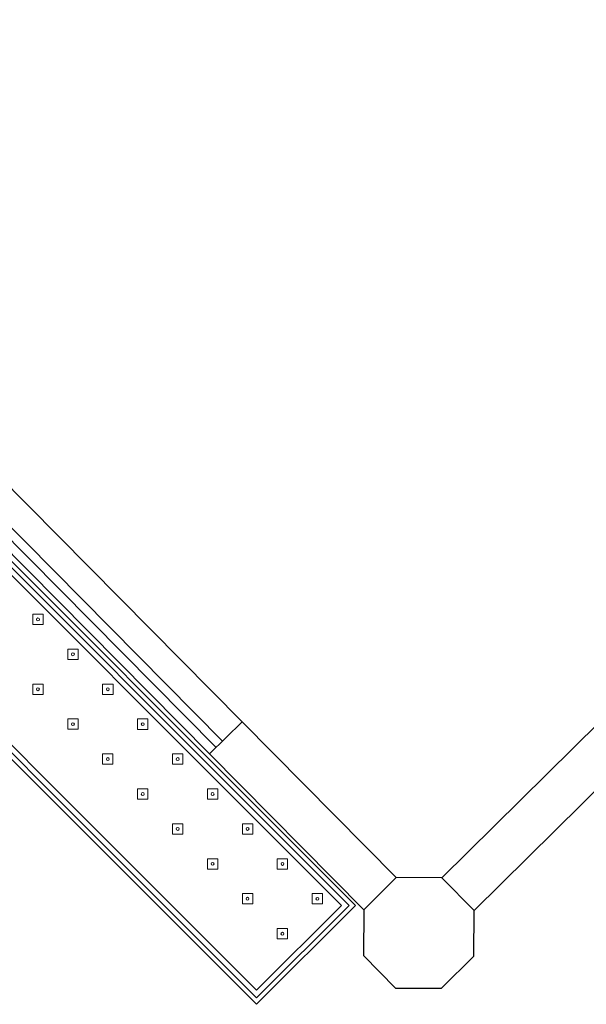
# Model space of a CAD drawing. Header units: metres. Extents: x 2232.4 to 2275.2, y 411.9 to 437.5.
# Tile 9 of 19: x 2248.2 to 2251.3, y 431 to 436.3. Entities that reach past the tile are written whole.
import ezdxf

# ---------------------------------------------------------------- set-up
doc = ezdxf.new("R2010")
doc.units = ezdxf.units.M
for name, color, linetype in [('CL', 40, 'Continuous'), ('DOOR', 5, 'Continuous'), ('WALL NEW', 40, 'Continuous')]:
    doc.layers.add(name, color=color, linetype=linetype)
doc.layers.add('NC_N1_BANQUETTES', color=7, linetype='Continuous', lineweight=13)

# ---------------------------------------------------------------- blocks, each defined once
blk = doc.blocks.new('RP_MODERN_EXTENDED_TRIANGLE_L')
at = {"color": 0, "linetype": 'Continuous', "lineweight": -2}
for points in [[(0.035, 4.35), (0.035, 7.89), (0.8, 7.89), (0.8, 4.35)], [(0.06, 4.289), (0.06, 7.865), (0.775, 7.865), (0.775, 4.325)], [(0.09, 4.295), (0.09, 7.835), (0.745, 7.835), (0.745, 4.295)]]:
    blk.add_lwpolyline(points, dxfattribs=at)
at = {"color": 0, "lineweight": -2}
for points in [[(0.157, 7.677), (0.197, 7.717), (0.157, 7.757), (0.117, 7.717)], [(0.427, 7.677), (0.467, 7.717), (0.427, 7.757), (0.387, 7.717)], [(0.157, 7.407), (0.197, 7.447), (0.157, 7.487), (0.117, 7.447)], [(0.427, 7.407), (0.467, 7.447), (0.427, 7.487), (0.387, 7.447)], [(0.157, 7.137), (0.197, 7.177), (0.157, 7.217), (0.117, 7.177)], [(0.427, 7.137), (0.467, 7.177), (0.427, 7.217), (0.387, 7.177)], [(0.157, 6.867), (0.197, 6.907), (0.157, 6.947), (0.117, 6.907)], [(0.427, 6.867), (0.467, 6.907), (0.427, 6.947), (0.387, 6.907)], [(0.157, 6.597), (0.197, 6.637), (0.157, 6.677), (0.117, 6.637)], [(0.427, 6.597), (0.467, 6.637), (0.427, 6.677), (0.387, 6.637)], [(0.157, 6.327), (0.197, 6.367), (0.157, 6.407), (0.117, 6.367)], [(0.427, 6.327), (0.467, 6.367), (0.427, 6.407), (0.387, 6.367)], [(0.157, 6.057), (0.197, 6.097), (0.157, 6.137), (0.117, 6.097)], [(0.427, 6.057), (0.467, 6.097), (0.427, 6.137), (0.387, 6.097)], [(0.157, 5.787), (0.197, 5.827), (0.157, 5.867), (0.117, 5.827)], [(0.427, 5.787), (0.467, 5.827), (0.427, 5.867), (0.387, 5.827)], [(0.157, 5.517), (0.197, 5.557), (0.157, 5.597), (0.117, 5.557)]]:
    blk.add_lwpolyline(points, close=True, dxfattribs=at)
for centre in [(0.157, 7.717), (0.427, 7.717), (0.157, 7.447), (0.427, 7.447), (0.157, 7.177), (0.427, 7.177), (0.157, 6.907), (0.427, 6.907), (0.157, 6.637), (0.427, 6.637), (0.157, 6.367), (0.427, 6.367), (0.157, 6.097), (0.427, 6.097), (0.157, 5.827), (0.427, 5.827), (0.157, 5.557)]:
    blk.add_circle(centre, 0.008, dxfattribs=at)

msp = doc.modelspace()

# ---------------------------------------------------------------- linework, layer by layer
at = {"layer": 'CL'}
msp.add_lwpolyline([(2250.7252, 431.465), (2250.5493, 431.6427), (2250.2993, 431.6441), (2250.1216, 431.4683), (2250.1202, 431.2183), (2250.2961, 431.0405), (2250.5461, 431.0392), (2250.7238, 431.215)], close=True, dxfattribs=at)
at = {"layer": 'DOOR'}
for p, q in [((2249.4567, 432.496), (2245.6591, 436.3351)), ((2249.3145, 432.3553), (2245.517, 436.1944)), ((2249.3501, 432.3905), (2245.5525, 436.2296)), ((2249.279, 432.3201), (2245.4814, 436.1592))]:
    msp.add_line(p, q, dxfattribs=at)
at = {"layer": 'WALL NEW'}
for p, q in [((2249.4567, 432.496), (2249.279, 432.3201)), ((2249.4567, 432.496), (2250.2993, 431.6441)), ((2251.4107, 432.4948), (2250.5493, 431.6427)), ((2249.279, 432.3201), (2250.1216, 431.4683)), ((2251.5865, 432.3171), (2250.7252, 431.465))]:
    msp.add_line(p, q, dxfattribs=at)

# ---------------------------------------------------------------- block references
at = {"layer": 'NC_N1_BANQUETTES', "linetype": 'Continuous', "rotation": 224.9851542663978}
msp.add_blockref('RP_MODERN_EXTENDED_TRIANGLE_L', (2244.5243, 437.0975), dxfattribs=at)

doc.saveas('drawing.dxf')
